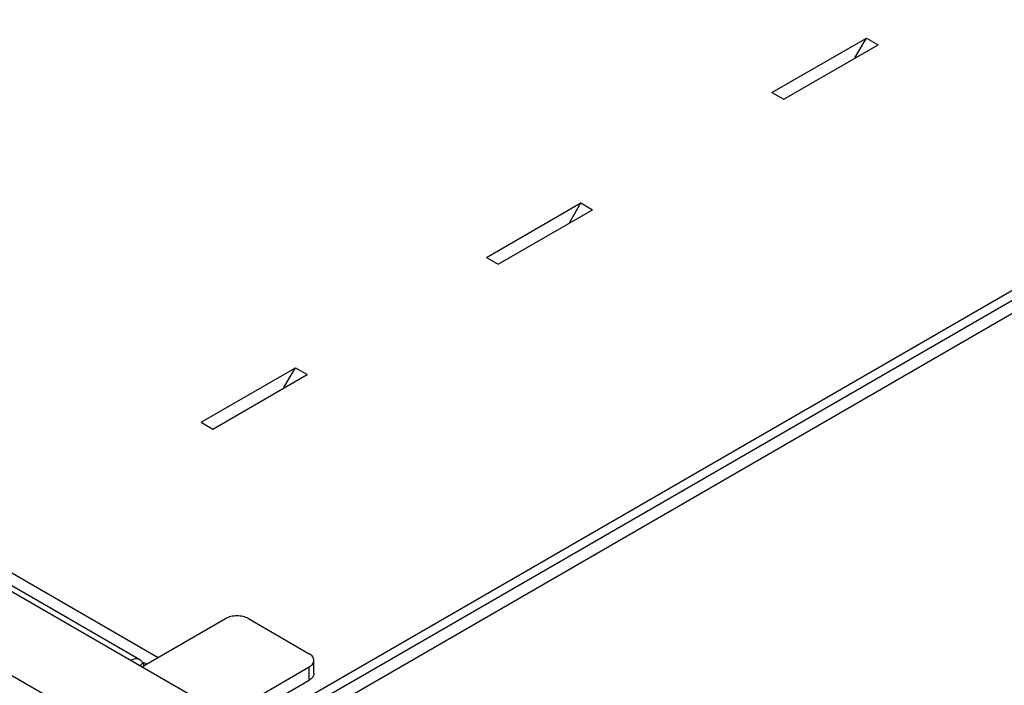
# Model space of a CAD drawing. Header units: inches. Extents: x 0 to 34, y 0 to 22.
# Tile 10 of 28: x 3.781 to 5, y 16.451 to 17.275. Entities that reach past the tile are written whole.
import ezdxf

# ---------------------------------------------------------------- set-up
doc = ezdxf.new("R2010")
doc.units = ezdxf.units.IN
doc.header["$LTSCALE"] = 1.87
doc.header["$MEASUREMENT"] = 0
doc.layers.get('0').update_dxf_attribs({"linetype": 'CONTINUOUS'})

msp = doc.modelspace()

# ---------------------------------------------------------------- linework, layer by layer
at = {"color": 7, "linetype": 'CONTINUOUS'}
for p, q in [((8.0943, 18.7088), (3.993, 16.3408)), ((3.933, 16.4791), (3.9299, 16.4759)), ((3.9336, 16.4802), (3.9379, 16.4777)), ((4.145, 16.466), (4.145, 16.4823)), ((4.1392, 16.4578), (4.1392, 16.4741)), ((4.0773, 16.4221), (4.1392, 16.4578))]:
    msp.add_line(p, q, dxfattribs=at)
at = {"color": 3, "linetype": 'CONTINUOUS'}
for p, q in [((8.1084, 18.7006), (4.0072, 16.3326)), ((7.9434, 18.6342), (4.0873, 16.4077)), ((1.3255, 17.8755), (3.9459, 16.3626)), ((4.0355, 16.4143), (1.5046, 17.8755)), ((4.7122, 17.1852), (4.8291, 17.2527)), ((4.7268, 17.1768), (4.8437, 17.2443)), ((4.8149, 17.2282), (4.8291, 17.2527)), ((4.8291, 17.2527), (4.8437, 17.2443)), ((2.7034, 17.2068), (3.952, 16.4859)), ((2.6948, 17.1962), (3.9293, 16.4835)), ((4.7122, 17.1852), (4.7268, 17.1768)), ((4.3586, 16.9811), (4.4755, 17.0486)), ((4.4614, 17.0241), (4.4755, 17.0486)), ((4.4755, 17.0486), (4.4901, 17.0402)), ((4.3732, 16.9727), (4.4901, 17.0402)), ((4.3586, 16.9811), (4.3732, 16.9727)), ((4.0051, 16.777), (4.122, 16.8445)), ((4.1078, 16.82), (4.122, 16.8445)), ((4.122, 16.8445), (4.1366, 16.836)), ((4.0197, 16.7685), (4.1366, 16.836)), ((4.0051, 16.777), (4.0197, 16.7685)), ((3.9318, 16.4741), (4.0355, 16.534)), ((4.0637, 16.534), (4.1392, 16.4905)), ((3.9293, 16.4835), (3.933, 16.4791)), ((3.933, 16.4791), (3.9346, 16.4753)), ((3.9459, 16.3626), (4.1392, 16.4741))]:
    msp.add_line(p, q, dxfattribs=at)
for points, knots in [([(4.0637, 16.534), (4.0617, 16.5352), (4.0571, 16.5369), (4.0496, 16.5377), (4.0421, 16.5369), (4.0375, 16.5352), (4.0355, 16.534)], [0, 0, 0, 0, 0.237219, 0.5, 0.762781, 1, 1, 1, 1]), ([(4.145, 16.4823), (4.145, 16.4831), (4.1447, 16.4847), (4.1435, 16.4869), (4.1416, 16.4889), (4.14, 16.49), (4.1392, 16.4905)], [0, 0, 0, 0, 0.217678, 0.450969, 0.710852, 1, 1, 1, 1]), ([(3.9176, 16.4823), (3.9186, 16.4829), (3.9207, 16.4839), (3.9238, 16.4846), (3.9267, 16.4846), (3.9285, 16.4839), (3.9293, 16.4835)], [0, 0, 0, 0, 0.289113, 0.549009, 0.782245, 1, 1, 1, 1]), ([(4.1392, 16.4741), (4.14, 16.4747), (4.1416, 16.4758), (4.1435, 16.4778), (4.1447, 16.48), (4.145, 16.4816), (4.145, 16.4823)], [0, 0, 0, 0, 0.289148, 0.549031, 0.782322, 1, 1, 1, 1])]:
    msp.add_open_spline(points, degree=3, knots=knots, dxfattribs=at)
at = {"color": 7, "linetype": 'CONTINUOUS'}
msp.add_open_spline([(4.145, 16.466), (4.145, 16.4652), (4.1447, 16.4636), (4.1435, 16.4614), (4.1416, 16.4594), (4.14, 16.4583), (4.1392, 16.4578)], degree=3, knots=[0, 0, 0, 0, 0.217678, 0.450969, 0.710852, 1, 1, 1, 1], dxfattribs=at)

doc.saveas('drawing.dxf')
